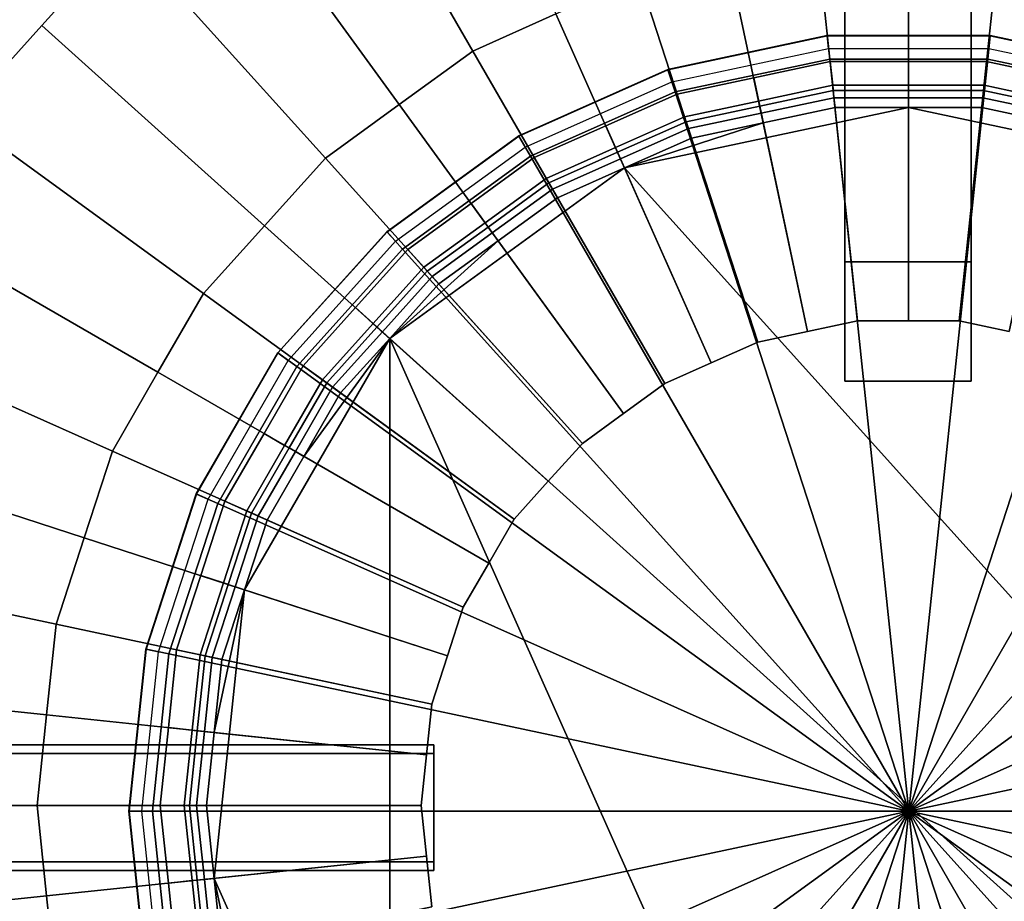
# Model space of a CAD drawing. Extents: x -11.5 to 11.5, y -9.9 to 10.6.
# Tile 30 of 33: x 3.9 to 6.3, y 4.8 to 7.1. Entities that reach past the tile are written whole.
import ezdxf

# ---------------------------------------------------------------- set-up
doc = ezdxf.new("R2010")
doc.units = 0
for name, color, linetype in [('CAST_IRON_-_PLATES_4', 27, 'CONTINUOUS'), ('GALVANIZED_METAL', 252, 'CONTINUOUS'), ('STAINLESS_STEEL', 251, 'CONTINUOUS')]:
    doc.layers.add(name, color=color, linetype=linetype)

msp = doc.modelspace()

# ---------------------------------------------------------------- linework, layer by layer
at = {"layer": 'CAST_IRON_-_PLATES_4'}
for points in [[(6.2574, 6.4506, 1.9907), (6.2574, 9.1073, 1.9362), (5.9393, 9.1073, 1.9362), (5.9393, 6.4506, 1.9907)], [(5.9393, 9.1073, 2.348), (6.2574, 9.1073, 2.348), (6.2574, 6.1508, 2.348), (5.9393, 6.1508, 2.348)], [(5.9393, 9.1073, 1.9362), (5.9393, 9.1073, 2.348), (5.9393, 6.1508, 2.348), (5.9393, 6.4506, 1.9907)], [(6.2574, 9.1073, 2.348), (6.2574, 9.1073, 1.9362), (6.2574, 6.4506, 1.9907), (6.2574, 6.1508, 2.348)], [(5.8984, 6.9877, 1.4175), (5.895, 7.02, 1.4175), (5.4939, 6.9347, 1.4175), (5.5039, 6.9039, 1.4175)], [(5.895, 7.02, 1.4175), (5.8951, 7.0194, 1.4783), (5.494, 6.9341, 1.4783), (5.4939, 6.9347, 1.4175)], [(5.8951, 7.0194, 1.4783), (5.9012, 6.9612, 1.5391), (5.5121, 6.8785, 1.5391), (5.494, 6.9341, 1.4783)], [(6.3018, 6.9877, 1.4175), (6.3051, 7.02, 1.4175), (5.895, 7.02, 1.4175), (5.8984, 6.9877, 1.4175)], [(6.3051, 7.02, 1.4175), (6.3051, 7.0194, 1.4783), (5.8951, 7.0194, 1.4783), (5.895, 7.02, 1.4175)], [(6.3051, 7.0194, 1.4783), (6.299, 6.9612, 1.5391), (5.9012, 6.9612, 1.5391), (5.8951, 7.0194, 1.4783)], [(6.7061, 6.9341, 1.4783), (6.688, 6.8785, 1.5391), (6.299, 6.9612, 1.5391), (6.3051, 7.0194, 1.4783)], [(6.6963, 6.9039, 1.4175), (6.7063, 6.9347, 1.4175), (6.3051, 7.02, 1.4175), (6.3018, 6.9877, 1.4175)], [(6.7063, 6.9347, 1.4175), (6.7061, 6.9341, 1.4783), (6.3051, 7.0194, 1.4783), (6.3051, 7.02, 1.4175)], [(5.9012, 6.9612, 1.5391), (6.1001, 5.0689, 1.5391), (5.5121, 6.8785, 1.5391)], [(6.299, 6.9612, 1.5391), (6.1001, 5.0689, 1.5391), (5.9012, 6.9612, 1.5391)], [(6.688, 6.8785, 1.5391), (6.1001, 5.0689, 1.5391), (6.299, 6.9612, 1.5391)], [(5.5039, 6.9039, 1.4175), (5.4939, 6.9347, 1.4175), (5.1192, 6.7679, 1.4175), (5.1354, 6.7398, 1.4175)], [(5.4939, 6.9347, 1.4175), (5.494, 6.9341, 1.4783), (5.1195, 6.7674, 1.4783), (5.1192, 6.7679, 1.4175)], [(5.494, 6.9341, 1.4783), (5.5121, 6.8785, 1.5391), (5.1488, 6.7167, 1.5391), (5.1195, 6.7674, 1.4783)], [(5.5121, 6.8785, 1.5391), (6.1001, 5.0689, 1.5391), (5.1488, 6.7167, 1.5391)], [(7.0514, 6.7167, 1.5391), (6.1001, 5.0689, 1.5391), (6.688, 6.8785, 1.5391)], [(5.1354, 6.7398, 1.4175), (5.1192, 6.7679, 1.4175), (4.7874, 6.5268, 1.4175), (4.8091, 6.5027, 1.4175)], [(5.1192, 6.7679, 1.4175), (5.1195, 6.7674, 1.4783), (4.7878, 6.5264, 1.4783), (4.7874, 6.5268, 1.4175)], [(5.1195, 6.7674, 1.4783), (5.1488, 6.7167, 1.5391), (4.827, 6.4829, 1.5391), (4.7878, 6.5264, 1.4783)], [(5.1488, 6.7167, 1.5391), (6.1001, 5.0689, 1.5391), (4.827, 6.4829, 1.5391)], [(7.3732, 6.4829, 1.5391), (6.1001, 5.0689, 1.5391), (7.0514, 6.7167, 1.5391)], [(4.8091, 6.5027, 1.4175), (4.7874, 6.5268, 1.4175), (4.513, 6.222, 1.4175), (4.5392, 6.203, 1.4175)], [(4.7874, 6.5268, 1.4175), (4.7878, 6.5264, 1.4783), (4.5134, 6.2217, 1.4783), (4.513, 6.222, 1.4175)], [(4.7878, 6.5264, 1.4783), (4.827, 6.4829, 1.5391), (4.5608, 6.1873, 1.5391), (4.5134, 6.2217, 1.4783)], [(4.827, 6.4829, 1.5391), (6.1001, 5.0689, 1.5391), (4.5608, 6.1873, 1.5391)], [(7.6394, 6.1873, 1.5391), (6.1001, 5.0689, 1.5391), (7.3732, 6.4829, 1.5391)], [(5.9393, 6.4506, 1.9907), (5.9393, 6.1508, 2.348), (6.2574, 6.1508, 2.348), (6.2574, 6.4506, 1.9907)], [(4.5392, 6.203, 1.4175), (4.513, 6.222, 1.4175), (4.3079, 5.8669, 1.4175), (4.3375, 5.8537, 1.4175)], [(4.513, 6.222, 1.4175), (4.5134, 6.2217, 1.4783), (4.3084, 5.8666, 1.4783), (4.3079, 5.8669, 1.4175)], [(4.5134, 6.2217, 1.4783), (4.5608, 6.1873, 1.5391), (4.3619, 5.8428, 1.5391), (4.3084, 5.8666, 1.4783)], [(4.5608, 6.1873, 1.5391), (6.1001, 5.0689, 1.5391), (4.3619, 5.8428, 1.5391)], [(7.8382, 5.8428, 1.5391), (6.1001, 5.0689, 1.5391), (7.6394, 6.1873, 1.5391)], [(4.3375, 5.8537, 1.4175), (4.3079, 5.8669, 1.4175), (4.1812, 5.4768, 1.4175), (4.2129, 5.4701, 1.4175)], [(4.3079, 5.8669, 1.4175), (4.3084, 5.8666, 1.4783), (4.1817, 5.4767, 1.4783), (4.1812, 5.4768, 1.4175)], [(4.3084, 5.8666, 1.4783), (4.3619, 5.8428, 1.5391), (4.239, 5.4645, 1.5391), (4.1817, 5.4767, 1.4783)], [(4.3619, 5.8428, 1.5391), (6.1001, 5.0689, 1.5391), (4.239, 5.4645, 1.5391)], [(7.9612, 5.4645, 1.5391), (6.1001, 5.0689, 1.5391), (7.8382, 5.8428, 1.5391)], [(4.2129, 5.4701, 1.4175), (4.1812, 5.4768, 1.4175), (4.1383, 5.0689, 1.4175), (4.1707, 5.0689, 1.4175)], [(4.1812, 5.4768, 1.4175), (4.1817, 5.4767, 1.4783), (4.1389, 5.0689, 1.4783), (4.1383, 5.0689, 1.4175)], [(4.1817, 5.4767, 1.4783), (4.239, 5.4645, 1.5391), (4.1974, 5.0689, 1.5391), (4.1389, 5.0689, 1.4783)], [(4.239, 5.4645, 1.5391), (6.1001, 5.0689, 1.5391), (4.1974, 5.0689, 1.5391)], [(8.0027, 5.0689, 1.5391), (6.1001, 5.0689, 1.5391), (7.9612, 5.4645, 1.5391)], [(4.9056, 5.2354, 2.0119), (4.9056, 5.214, 2.348), (1.0684, 5.214, 2.348), (1.0068, 5.2354, 1.9362)], [(1.0068, 4.9196, 1.9362), (4.9056, 4.9196, 2.0119), (4.9056, 5.2354, 2.0119), (1.0068, 5.2354, 1.9362)], [(4.9056, 5.2354, 2.0119), (4.9056, 4.9196, 2.0119), (4.9056, 4.9412, 2.348), (4.9056, 5.214, 2.348)], [(1.0684, 4.9412, 2.348), (1.0684, 5.214, 2.348), (4.9056, 5.214, 2.348), (4.9056, 4.9412, 2.348)], [(4.1707, 5.0689, 1.4175), (4.1383, 5.0689, 1.4175), (4.1812, 4.661, 1.4175), (4.2129, 4.6678, 1.4175)], [(4.1383, 5.0689, 1.4175), (4.1389, 5.0689, 1.4783), (4.1817, 4.6612, 1.4783), (4.1812, 4.661, 1.4175)], [(4.1389, 5.0689, 1.4783), (4.1974, 5.0689, 1.5391), (4.239, 4.6733, 1.5391), (4.1817, 4.6612, 1.4783)], [(4.1974, 5.0689, 1.5391), (6.1001, 5.0689, 1.5391), (4.239, 4.6733, 1.5391)], [(4.239, 4.6733, 1.5391), (6.1001, 5.0689, 1.5391), (4.3619, 4.295, 1.5391)], [(4.3619, 4.295, 1.5391), (6.1001, 5.0689, 1.5391), (4.5608, 3.9506, 1.5391)], [(4.5608, 3.9506, 1.5391), (6.1001, 5.0689, 1.5391), (4.827, 3.655, 1.5391)], [(4.827, 3.655, 1.5391), (6.1001, 5.0689, 1.5391), (5.1488, 3.4212, 1.5391)], [(5.1488, 3.4212, 1.5391), (6.1001, 5.0689, 1.5391), (5.5121, 3.2594, 1.5391)], [(5.5121, 3.2594, 1.5391), (6.1001, 5.0689, 1.5391), (5.9012, 3.1767, 1.5391)], [(5.9012, 3.1767, 1.5391), (6.1001, 5.0689, 1.5391), (6.299, 3.1767, 1.5391)], [(7.9612, 4.6733, 1.5391), (6.1001, 5.0689, 1.5391), (8.0027, 5.0689, 1.5391)], [(7.8382, 4.295, 1.5391), (6.1001, 5.0689, 1.5391), (7.9612, 4.6733, 1.5391)], [(7.6394, 3.9506, 1.5391), (6.1001, 5.0689, 1.5391), (7.8382, 4.295, 1.5391)], [(7.3732, 3.655, 1.5391), (6.1001, 5.0689, 1.5391), (7.6394, 3.9506, 1.5391)], [(7.0514, 3.4212, 1.5391), (6.1001, 5.0689, 1.5391), (7.3732, 3.655, 1.5391)], [(6.688, 3.2594, 1.5391), (6.1001, 5.0689, 1.5391), (7.0514, 3.4212, 1.5391)], [(6.299, 3.1767, 1.5391), (6.1001, 5.0689, 1.5391), (6.688, 3.2594, 1.5391)], [(1.0684, 4.9412, 2.348), (4.9056, 4.9412, 2.348), (4.9056, 4.9196, 2.0119), (1.0068, 4.9196, 1.9362)]]:
    msp.add_3dface(points, dxfattribs=at)
at = {"layer": 'GALVANIZED_METAL'}
msp.add_3dface([(-10.8114, 9.0054, -1.7317), (-10.8114, -8.9641, -1.7317), (10.8114, -9.2996, -1.7317), (10.8114, 9.0054, -1.7317)], dxfattribs=at)
at = {"layer": 'STAINLESS_STEEL'}
for points in [[(10.1507, 9.5202, 0.249), (1.0867, -5.7839, 0.249), (0.5118, -5.2257, 0.249), (0.5118, 9.5207, 0.249)], [(10.1507, 9.5202, 0.249), (10.1507, -5.7839, 0.249), (1.0867, -5.7839, 0.249)], [(4.9062, 7.7627, 0.2626), (5.2125, 7.0746, 0.6659), (5.0033, 6.9814, 0.6659), (4.6246, 7.6373, 0.2626)], [(4.6246, 7.6373, 0.2626), (5.0033, 6.9814, 0.6659), (4.8179, 6.8468, 0.6659), (4.3752, 7.4561, 0.2626)], [(4.3752, 7.4561, 0.2626), (4.8179, 6.8468, 0.6659), (4.6326, 6.7121, 0.6659), (4.1259, 7.2749, 0.2626)], [(3.9196, 7.0458, 0.2626), (4.1259, 7.2749, 0.2626), (4.6326, 6.7121, 0.6659), (4.4793, 6.5419, 0.6659)], [(5.8457, 6.2755, 0.6659), (5.6459, 7.2154, 0.6659), (5.87, 7.263, 0.6659), (5.971, 6.3022, 0.6659)], [(5.971, 6.3022, 0.6659), (5.87, 7.263, 0.6659), (6.0991, 7.263, 0.6659), (6.0991, 6.3022, 0.6659)], [(6.0991, 6.3022, 0.6659), (6.0991, 7.263, 0.6659), (6.3282, 7.263, 0.6659), (6.2272, 6.3022, 0.6659)], [(6.2272, 6.3022, 0.6659), (6.3282, 7.263, 0.6659), (6.5522, 7.2154, 0.6659), (6.3525, 6.2755, 0.6659)], [(5.7204, 6.2489, 0.6659), (5.4218, 7.1678, 0.6659), (5.6459, 7.2154, 0.6659), (5.8457, 6.2755, 0.6659)], [(5.6034, 6.1968, 0.6659), (5.2125, 7.0746, 0.6659), (5.4218, 7.1678, 0.6659), (5.7204, 6.2489, 0.6659)], [(5.4864, 6.1447, 0.6659), (5.0033, 6.9814, 0.6659), (5.2125, 7.0746, 0.6659), (5.6034, 6.1968, 0.6659)], [(3.9196, 7.0458, 0.2626), (4.4793, 6.5419, 0.6659), (4.326, 6.3716, 0.6659), (3.7133, 6.8168, 0.2626)], [(5.3827, 6.0694, 0.6659), (4.8179, 6.8468, 0.6659), (5.0033, 6.9814, 0.6659), (5.4864, 6.1447, 0.6659)], [(5.71, 6.9141, 0.8726), (5.9024, 6.955, 0.8726), (5.9087, 6.8951, 1.1771), (5.7224, 6.8555, 1.1771)], [(5.7251, 6.8428, 0.8171), (5.91, 6.8821, 0.8171), (5.9024, 6.955, 0.8726), (5.71, 6.9141, 0.8726)], [(5.9024, 6.955, 0.8726), (6.0991, 6.955, 0.8726), (6.0991, 6.8951, 1.1771), (5.9087, 6.8951, 1.1771)], [(5.91, 6.8821, 0.8171), (6.0991, 6.8821, 0.8171), (6.0991, 6.955, 0.8726), (5.9024, 6.955, 0.8726)], [(6.0991, 6.955, 0.8726), (6.2958, 6.955, 0.8726), (6.2895, 6.8951, 1.1771), (6.0991, 6.8951, 1.1771)], [(6.0991, 6.8821, 0.8171), (6.2881, 6.8821, 0.8171), (6.2958, 6.955, 0.8726), (6.0991, 6.955, 0.8726)], [(6.2881, 6.8821, 0.8171), (6.473, 6.8428, 0.8171), (6.4882, 6.9141, 0.8726), (6.2958, 6.955, 0.8726)], [(6.2958, 6.955, 0.8726), (6.4882, 6.9141, 0.8726), (6.4757, 6.8555, 1.1771), (6.2895, 6.8951, 1.1771)], [(5.5176, 6.8732, 0.8726), (5.71, 6.9141, 0.8726), (5.7224, 6.8555, 1.1771), (5.5362, 6.8159, 1.1771)], [(5.5402, 6.8035, 0.8171), (5.7251, 6.8428, 0.8171), (5.71, 6.9141, 0.8726), (5.5176, 6.8732, 0.8726)], [(5.7224, 6.8555, 1.1771), (5.9087, 6.8951, 1.1771), (5.9119, 6.8639, 1.1771), (5.7289, 6.825, 1.1771)], [(5.9087, 6.8951, 1.1771), (6.0991, 6.8951, 1.1771), (6.0991, 6.8639, 1.1771), (5.9119, 6.8639, 1.1771)], [(6.0991, 6.8951, 1.1771), (6.2895, 6.8951, 1.1771), (6.2862, 6.8639, 1.1771), (6.0991, 6.8639, 1.1771)], [(6.2895, 6.8951, 1.1771), (6.4757, 6.8555, 1.1771), (6.4693, 6.825, 1.1771), (6.2862, 6.8639, 1.1771)], [(5.3379, 6.7932, 0.8726), (5.5176, 6.8732, 0.8726), (5.5362, 6.8159, 1.1771), (5.3622, 6.7385, 1.1771)], [(5.3675, 6.7266, 0.8171), (5.5402, 6.8035, 0.8171), (5.5176, 6.8732, 0.8726), (5.3379, 6.7932, 0.8726)], [(5.7251, 6.8428, 0.8171), (5.8457, 6.2755, 0.7992), (5.971, 6.3022, 0.7992), (5.91, 6.8821, 0.8171)], [(5.7289, 6.825, 1.1771), (5.9119, 6.8639, 1.1771), (5.9119, 6.8639, 1.245), (5.7289, 6.825, 1.245)], [(5.7341, 6.8006, 1.4113), (5.7289, 6.825, 1.245), (5.9119, 6.8639, 1.245), (5.9146, 6.839, 1.4113)], [(5.91, 6.8821, 0.8171), (5.971, 6.3022, 0.7992), (6.0991, 6.3022, 0.7992), (6.0991, 6.8821, 0.8171)], [(5.9119, 6.8639, 1.1771), (6.0991, 6.8639, 1.1771), (6.0991, 6.8639, 1.245), (5.9119, 6.8639, 1.245)], [(5.9146, 6.839, 1.4113), (5.9119, 6.8639, 1.245), (6.0991, 6.8639, 1.245), (6.0991, 6.839, 1.4113)], [(6.0991, 6.8821, 0.8171), (6.0991, 6.3022, 0.7992), (6.2272, 6.3022, 0.7992), (6.2881, 6.8821, 0.8171)], [(6.0991, 6.8639, 1.1771), (6.2862, 6.8639, 1.1771), (6.2862, 6.8639, 1.245), (6.0991, 6.8639, 1.245)], [(6.0991, 6.839, 1.4113), (6.0991, 6.8639, 1.245), (6.2862, 6.8639, 1.245), (6.2836, 6.839, 1.4113)], [(6.2881, 6.8821, 0.8171), (6.2272, 6.3022, 0.7992), (6.3525, 6.2755, 0.7992), (6.473, 6.8428, 0.8171)], [(6.2836, 6.839, 1.4113), (6.2862, 6.8639, 1.245), (6.4693, 6.825, 1.245), (6.4641, 6.8006, 1.4113)], [(6.2862, 6.8639, 1.1771), (6.4693, 6.825, 1.1771), (6.4693, 6.825, 1.245), (6.2862, 6.8639, 1.245)], [(5.2791, 5.9941, 0.6659), (4.6326, 6.7121, 0.6659), (4.8179, 6.8468, 0.6659), (5.3827, 6.0694, 0.6659)], [(7.6194, 4.2056, 1.4113), (5.385, 6.6872, 1.4113), (6.0991, 6.839, 1.4113), (6.8131, 6.6872, 1.4113)], [(6.0991, 6.839, 1.4113), (5.385, 6.6872, 1.4113), (5.7341, 6.8006, 1.4113), (5.9146, 6.839, 1.4113)], [(5.5362, 6.8159, 1.1771), (5.7224, 6.8555, 1.1771), (5.7289, 6.825, 1.1771), (5.5458, 6.7861, 1.1771)], [(5.5402, 6.8035, 0.8171), (5.7204, 6.2489, 0.7992), (5.8457, 6.2755, 0.7992), (5.7251, 6.8428, 0.8171)], [(6.4641, 6.8006, 1.4113), (6.8131, 6.6872, 1.4113), (6.0991, 6.839, 1.4113), (6.2836, 6.839, 1.4113)], [(3.7133, 6.8168, 0.2626), (4.326, 6.3716, 0.6659), (4.2115, 6.1732, 0.6659), (3.5592, 6.5498, 0.2626)], [(5.3622, 6.7385, 1.1771), (5.5362, 6.8159, 1.1771), (5.5458, 6.7861, 1.1771), (5.3749, 6.71, 1.1771)], [(5.5458, 6.7861, 1.1771), (5.7289, 6.825, 1.1771), (5.7289, 6.825, 1.245), (5.5458, 6.7861, 1.245)], [(5.5536, 6.7623, 1.4113), (5.5458, 6.7861, 1.245), (5.7289, 6.825, 1.245), (5.7341, 6.8006, 1.4113)], [(5.1582, 6.7132, 0.8726), (5.3379, 6.7932, 0.8726), (5.3622, 6.7385, 1.1771), (5.1883, 6.661, 1.1771)], [(5.1948, 6.6497, 0.8171), (5.3675, 6.7266, 0.8171), (5.3379, 6.7932, 0.8726), (5.1582, 6.7132, 0.8726)], [(5.3675, 6.7266, 0.8171), (5.6034, 6.1968, 0.7992), (5.7204, 6.2489, 0.7992), (5.5402, 6.8035, 0.8171)], [(5.3749, 6.71, 1.1771), (5.5458, 6.7861, 1.1771), (5.5458, 6.7861, 1.245), (5.3749, 6.71, 1.245)], [(5.385, 6.6872, 1.4113), (5.3749, 6.71, 1.245), (5.5458, 6.7861, 1.245), (5.5536, 6.7623, 1.4113)], [(5.385, 6.6872, 1.4113), (5.5536, 6.7623, 1.4113), (5.7341, 6.8006, 1.4113)], [(5.1883, 6.661, 1.1771), (5.3622, 6.7385, 1.1771), (5.3749, 6.71, 1.1771), (5.2039, 6.6339, 1.1771)], [(5.1934, 5.8989, 0.6659), (4.4793, 6.5419, 0.6659), (4.6326, 6.7121, 0.6659), (5.2791, 5.9941, 0.6659)], [(4.999, 6.5975, 0.8726), (5.1582, 6.7132, 0.8726), (5.1883, 6.661, 1.1771), (5.0342, 6.5491, 1.1771)], [(5.0419, 6.5386, 0.8171), (5.1948, 6.6497, 0.8171), (5.1582, 6.7132, 0.8726), (4.999, 6.5975, 0.8726)], [(5.1948, 6.6497, 0.8171), (5.4864, 6.1447, 0.7992), (5.6034, 6.1968, 0.7992), (5.3675, 6.7266, 0.8171)], [(5.385, 6.6872, 1.4113), (4.7944, 6.2581, 1.4113), (5.0672, 6.5037, 1.4113), (5.2165, 6.6122, 1.4113)], [(7.6194, 4.2056, 1.4113), (7.4037, 3.9087, 1.4113), (4.7944, 6.2581, 1.4113), (5.385, 6.6872, 1.4113)], [(5.2039, 6.6339, 1.1771), (5.3749, 6.71, 1.1771), (5.3749, 6.71, 1.245), (5.2039, 6.6339, 1.245)], [(5.2165, 6.6122, 1.4113), (5.2039, 6.6339, 1.245), (5.3749, 6.71, 1.245), (5.385, 6.6872, 1.4113)], [(5.0342, 6.5491, 1.1771), (5.1883, 6.661, 1.1771), (5.2039, 6.6339, 1.1771), (5.0525, 6.5239, 1.1771)], [(5.0419, 6.5386, 0.8171), (5.3827, 6.0694, 0.7992), (5.4864, 6.1447, 0.7992), (5.1948, 6.6497, 0.8171)], [(5.0525, 6.5239, 1.1771), (5.2039, 6.6339, 1.1771), (5.2039, 6.6339, 1.245), (5.0525, 6.5239, 1.245)], [(5.0672, 6.5037, 1.4113), (5.0525, 6.5239, 1.245), (5.2039, 6.6339, 1.245), (5.2165, 6.6122, 1.4113)], [(4.8399, 6.4819, 0.8726), (4.999, 6.5975, 0.8726), (5.0342, 6.5491, 1.1771), (4.8802, 6.4372, 1.1771)], [(4.8889, 6.4274, 0.8171), (5.0419, 6.5386, 0.8171), (4.999, 6.5975, 0.8726), (4.8399, 6.4819, 0.8726)], [(3.5592, 6.5498, 0.2626), (4.2115, 6.1732, 0.6659), (4.0969, 5.9748, 0.6659), (3.4051, 6.2829, 0.2626)], [(5.1077, 5.8037, 0.6659), (4.326, 6.3716, 0.6659), (4.4793, 6.5419, 0.6659), (5.1934, 5.8989, 0.6659)], [(4.8802, 6.4372, 1.1771), (5.0342, 6.5491, 1.1771), (5.0525, 6.5239, 1.1771), (4.9011, 6.4139, 1.1771)], [(4.8889, 6.4274, 0.8171), (5.2791, 5.9941, 0.7992), (5.3827, 6.0694, 0.7992), (5.0419, 6.5386, 0.8171)], [(4.9011, 6.4139, 1.1771), (5.0525, 6.5239, 1.1771), (5.0525, 6.5239, 1.245), (4.9011, 6.4139, 1.245)], [(4.9179, 6.3953, 1.4113), (4.9011, 6.4139, 1.245), (5.0525, 6.5239, 1.245), (5.0672, 6.5037, 1.4113)], [(4.7944, 6.2581, 1.4113), (4.9179, 6.3953, 1.4113), (5.0672, 6.5037, 1.4113)], [(4.7083, 6.3357, 0.8726), (4.8399, 6.4819, 0.8726), (4.8802, 6.4372, 1.1771), (4.7528, 6.2957, 1.1771)], [(4.7624, 6.287, 0.8171), (4.8889, 6.4274, 0.8171), (4.8399, 6.4819, 0.8726), (4.7083, 6.3357, 0.8726)], [(4.7528, 6.2957, 1.1771), (4.8802, 6.4372, 1.1771), (4.9011, 6.4139, 1.1771), (4.7759, 6.2748, 1.1771)], [(4.7624, 6.287, 0.8171), (5.1934, 5.8989, 0.7992), (5.2791, 5.9941, 0.7992), (4.8889, 6.4274, 0.8171)], [(4.7759, 6.2748, 1.1771), (4.9011, 6.4139, 1.1771), (4.9011, 6.4139, 1.245), (4.7759, 6.2748, 1.245)], [(4.7944, 6.2581, 1.4113), (4.7759, 6.2748, 1.245), (4.9011, 6.4139, 1.245), (4.9179, 6.3953, 1.4113)], [(5.0436, 5.6928, 0.6659), (4.2115, 6.1732, 0.6659), (4.326, 6.3716, 0.6659), (5.1077, 5.8037, 0.6659)], [(4.5766, 6.1896, 0.8726), (4.7083, 6.3357, 0.8726), (4.7528, 6.2957, 1.1771), (4.6253, 6.1542, 1.1771)], [(4.6359, 6.1465, 0.8171), (4.7624, 6.287, 0.8171), (4.7083, 6.3357, 0.8726), (4.5766, 6.1896, 0.8726)], [(4.6253, 6.1542, 1.1771), (4.7528, 6.2957, 1.1771), (4.7759, 6.2748, 1.1771), (4.6507, 6.1357, 1.1771)], [(5.8457, 6.2755, 0.7992), (5.8457, 6.2755, 0.6659), (5.971, 6.3022, 0.6659), (5.971, 6.3022, 0.7992)], [(5.971, 6.3022, 0.7992), (5.971, 6.3022, 0.6659), (6.0991, 6.3022, 0.6659), (6.0991, 6.3022, 0.7992)], [(6.0991, 6.3022, 0.7992), (6.0991, 6.3022, 0.6659), (6.2272, 6.3022, 0.6659), (6.2272, 6.3022, 0.7992)], [(6.2272, 6.3022, 0.7992), (6.2272, 6.3022, 0.6659), (6.3525, 6.2755, 0.6659), (6.3525, 6.2755, 0.7992)], [(3.4051, 6.2829, 0.2626), (4.0969, 5.9748, 0.6659), (4.0261, 5.757, 0.6659), (3.3098, 5.9897, 0.2626)], [(4.6359, 6.1465, 0.8171), (5.1077, 5.8037, 0.7992), (5.1934, 5.8989, 0.7992), (4.7624, 6.287, 0.8171)], [(4.6507, 6.1357, 1.1771), (4.7759, 6.2748, 1.1771), (4.7759, 6.2748, 1.245), (4.6507, 6.1357, 1.245)], [(4.671, 6.121, 1.4113), (4.6507, 6.1357, 1.245), (4.7759, 6.2748, 1.245), (4.7944, 6.2581, 1.4113)], [(5.7204, 6.2489, 0.7992), (5.7204, 6.2489, 0.6659), (5.8457, 6.2755, 0.6659), (5.8457, 6.2755, 0.7992)], [(4.3531, 4.8999, 1.4113), (4.4294, 5.6259, 1.4113), (4.7944, 6.2581, 1.4113), (4.7944, 3.9087, 1.4113)], [(4.5787, 5.9612, 1.4113), (4.7944, 6.2581, 1.4113), (4.4294, 5.6259, 1.4113), (4.4865, 5.8014, 1.4113)], [(4.5787, 5.9612, 1.4113), (4.671, 6.121, 1.4113), (4.7944, 6.2581, 1.4113)], [(6.8131, 3.4796, 1.4113), (6.0991, 3.3279, 1.4113), (4.7944, 6.2581, 1.4113), (7.4037, 3.9087, 1.4113)], [(5.385, 3.4796, 1.4113), (4.7944, 3.9087, 1.4113), (4.7944, 6.2581, 1.4113), (6.0991, 3.3279, 1.4113)], [(5.6034, 6.1968, 0.7992), (5.6034, 6.1968, 0.6659), (5.7204, 6.2489, 0.6659), (5.7204, 6.2489, 0.7992)], [(5.4864, 6.1447, 0.7992), (5.4864, 6.1447, 0.6659), (5.6034, 6.1968, 0.6659), (5.6034, 6.1968, 0.7992)], [(4.9796, 5.5819, 0.6659), (4.0969, 5.9748, 0.6659), (4.2115, 6.1732, 0.6659), (5.0436, 5.6928, 0.6659)], [(4.4783, 6.0192, 0.8726), (4.5766, 6.1896, 0.8726), (4.6253, 6.1542, 1.1771), (4.5301, 5.9893, 1.1771)], [(4.5414, 5.9827, 0.8171), (4.6359, 6.1465, 0.8171), (4.5766, 6.1896, 0.8726), (4.4783, 6.0192, 0.8726)], [(4.5301, 5.9893, 1.1771), (4.6253, 6.1542, 1.1771), (4.6507, 6.1357, 1.1771), (4.5571, 5.9737, 1.1771)], [(4.5414, 5.9827, 0.8171), (5.0436, 5.6928, 0.7992), (5.1077, 5.8037, 0.7992), (4.6359, 6.1465, 0.8171)], [(5.3827, 6.0694, 0.7992), (5.3827, 6.0694, 0.6659), (5.4864, 6.1447, 0.6659), (5.4864, 6.1447, 0.7992)], [(4.5571, 5.9737, 1.1771), (4.6507, 6.1357, 1.1771), (4.6507, 6.1357, 1.245), (4.5571, 5.9737, 1.245)], [(4.5787, 5.9612, 1.4113), (4.5571, 5.9737, 1.245), (4.6507, 6.1357, 1.245), (4.671, 6.121, 1.4113)], [(5.2791, 5.9941, 0.7992), (5.2791, 5.9941, 0.6659), (5.3827, 6.0694, 0.6659), (5.3827, 6.0694, 0.7992)], [(4.3799, 5.8488, 0.8726), (4.4783, 6.0192, 0.8726), (4.5301, 5.9893, 1.1771), (4.4349, 5.8244, 1.1771)], [(4.4469, 5.819, 0.8171), (4.5414, 5.9827, 0.8171), (4.4783, 6.0192, 0.8726), (4.3799, 5.8488, 0.8726)], [(5.1934, 5.8989, 0.7992), (5.1934, 5.8989, 0.6659), (5.2791, 5.9941, 0.6659), (5.2791, 5.9941, 0.7992)], [(3.3098, 5.9897, 0.2626), (4.0261, 5.757, 0.6659), (3.9553, 5.5391, 0.6659), (3.2146, 5.6965, 0.2626)], [(4.94, 5.46, 0.6659), (4.0261, 5.757, 0.6659), (4.0969, 5.9748, 0.6659), (4.9796, 5.5819, 0.6659)], [(4.4349, 5.8244, 1.1771), (4.5301, 5.9893, 1.1771), (4.5571, 5.9737, 1.1771), (4.4636, 5.8116, 1.1771)], [(4.4469, 5.819, 0.8171), (4.9796, 5.5819, 0.7992), (5.0436, 5.6928, 0.7992), (4.5414, 5.9827, 0.8171)], [(4.4636, 5.8116, 1.1771), (4.5571, 5.9737, 1.1771), (4.5571, 5.9737, 1.245), (4.4636, 5.8116, 1.245)], [(4.4865, 5.8014, 1.4113), (4.4636, 5.8116, 1.245), (4.5571, 5.9737, 1.245), (4.5787, 5.9612, 1.4113)], [(5.1077, 5.8037, 0.7992), (5.1077, 5.8037, 0.6659), (5.1934, 5.8989, 0.6659), (5.1934, 5.8989, 0.7992)], [(4.3191, 5.6618, 0.8726), (4.3799, 5.8488, 0.8726), (4.4349, 5.8244, 1.1771), (4.3761, 5.6433, 1.1771)], [(4.3885, 5.6392, 0.8171), (4.4469, 5.819, 0.8171), (4.3799, 5.8488, 0.8726), (4.3191, 5.6618, 0.8726)], [(4.3761, 5.6433, 1.1771), (4.4349, 5.8244, 1.1771), (4.4636, 5.8116, 1.1771), (4.4057, 5.6336, 1.1771)], [(4.3885, 5.6392, 0.8171), (4.94, 5.46, 0.7992), (4.9796, 5.5819, 0.7992), (4.4469, 5.819, 0.8171)], [(4.4057, 5.6336, 1.1771), (4.4636, 5.8116, 1.1771), (4.4636, 5.8116, 1.245), (4.4057, 5.6336, 1.245)], [(4.4294, 5.6259, 1.4113), (4.4057, 5.6336, 1.245), (4.4636, 5.8116, 1.245), (4.4865, 5.8014, 1.4113)], [(5.0436, 5.6928, 0.7992), (5.0436, 5.6928, 0.6659), (5.1077, 5.8037, 0.6659), (5.1077, 5.8037, 0.7992)], [(4.9004, 5.3382, 0.6659), (3.9553, 5.5391, 0.6659), (4.0261, 5.757, 0.6659), (4.94, 5.46, 0.6659)], [(3.2146, 5.6965, 0.2626), (3.9553, 5.5391, 0.6659), (3.9314, 5.3113, 0.6659), (3.1824, 5.39, 0.2626)], [(4.9796, 5.5819, 0.7992), (4.9796, 5.5819, 0.6659), (5.0436, 5.6928, 0.6659), (5.0436, 5.6928, 0.7992)], [(4.2584, 5.4747, 0.8726), (4.3191, 5.6618, 0.8726), (4.3761, 5.6433, 1.1771), (4.3173, 5.4622, 1.1771)], [(4.3301, 5.4594, 0.8171), (4.3885, 5.6392, 0.8171), (4.3191, 5.6618, 0.8726), (4.2584, 5.4747, 0.8726)], [(4.3173, 5.4622, 1.1771), (4.3761, 5.6433, 1.1771), (4.4057, 5.6336, 1.1771), (4.3479, 5.4557, 1.1771)], [(4.3301, 5.4594, 0.8171), (4.9004, 5.3382, 0.7992), (4.94, 5.46, 0.7992), (4.3885, 5.6392, 0.8171)], [(4.3531, 5.2669, 1.4113), (4.4294, 5.6259, 1.4113), (4.3531, 4.8999, 1.4113), (4.3338, 5.0834, 1.4113)], [(4.3479, 5.4557, 1.1771), (4.4057, 5.6336, 1.1771), (4.4057, 5.6336, 1.245), (4.3479, 5.4557, 1.245)], [(4.3724, 5.4504, 1.4113), (4.3479, 5.4557, 1.245), (4.4057, 5.6336, 1.245), (4.4294, 5.6259, 1.4113)], [(4.3531, 5.2669, 1.4113), (4.3724, 5.4504, 1.4113), (4.4294, 5.6259, 1.4113)], [(4.94, 5.46, 0.7992), (4.94, 5.46, 0.6659), (4.9796, 5.5819, 0.6659), (4.9796, 5.5819, 0.7992)], [(4.887, 5.2108, 0.6659), (3.9314, 5.3113, 0.6659), (3.9553, 5.5391, 0.6659), (4.9004, 5.3382, 0.6659)], [(4.2378, 5.2791, 0.8726), (4.2584, 5.4747, 0.8726), (4.3173, 5.4622, 1.1771), (4.2974, 5.2728, 1.1771)], [(4.3103, 5.2714, 0.8171), (4.3301, 5.4594, 0.8171), (4.2584, 5.4747, 0.8726), (4.2378, 5.2791, 0.8726)], [(4.2974, 5.2728, 1.1771), (4.3173, 5.4622, 1.1771), (4.3479, 5.4557, 1.1771), (4.3283, 5.2695, 1.1771)], [(4.3103, 5.2714, 0.8171), (4.887, 5.2108, 0.7992), (4.9004, 5.3382, 0.7992), (4.3301, 5.4594, 0.8171)], [(4.3283, 5.2695, 1.1771), (4.3479, 5.4557, 1.1771), (4.3479, 5.4557, 1.245), (4.3283, 5.2695, 1.245)], [(4.3531, 5.2669, 1.4113), (4.3283, 5.2695, 1.245), (4.3479, 5.4557, 1.245), (4.3724, 5.4504, 1.4113)], [(4.9004, 5.3382, 0.7992), (4.9004, 5.3382, 0.6659), (4.94, 5.46, 0.6659), (4.94, 5.46, 0.7992)], [(3.9314, 5.3113, 0.6659), (3.9075, 5.0834, 0.6659), (3.1501, 5.0834, 0.2626), (3.1824, 5.39, 0.2626)], [(4.887, 5.2108, 0.7992), (4.887, 5.2108, 0.6659), (4.9004, 5.3382, 0.6659), (4.9004, 5.3382, 0.7992)], [(4.8736, 5.0834, 0.6659), (3.9075, 5.0834, 0.6659), (3.9314, 5.3113, 0.6659), (4.887, 5.2108, 0.6659)], [(4.2172, 5.0834, 0.8726), (4.2378, 5.2791, 0.8726), (4.2974, 5.2728, 1.1771), (4.2774, 5.0834, 1.1771)], [(4.2905, 5.0834, 0.8171), (4.3103, 5.2714, 0.8171), (4.2378, 5.2791, 0.8726), (4.2172, 5.0834, 0.8726)], [(4.2774, 5.0834, 1.1771), (4.2974, 5.2728, 1.1771), (4.3283, 5.2695, 1.1771), (4.3088, 5.0834, 1.1771)], [(4.2905, 5.0834, 0.8171), (4.8736, 5.0834, 0.7992), (4.887, 5.2108, 0.7992), (4.3103, 5.2714, 0.8171)], [(4.3088, 5.0834, 1.1771), (4.3283, 5.2695, 1.1771), (4.3283, 5.2695, 1.245), (4.3088, 5.0834, 1.245)], [(4.3338, 5.0834, 1.4113), (4.3088, 5.0834, 1.245), (4.3283, 5.2695, 1.245), (4.3531, 5.2669, 1.4113)], [(4.8736, 5.0834, 0.7992), (4.8736, 5.0834, 0.6659), (4.887, 5.2108, 0.6659), (4.887, 5.2108, 0.7992)], [(3.1501, 5.0834, 0.2626), (3.9075, 5.0834, 0.6659), (3.9314, 4.8556, 0.6659), (3.1824, 4.7769, 0.2626)], [(4.887, 4.956, 0.6659), (3.9314, 4.8556, 0.6659), (3.9075, 5.0834, 0.6659), (4.8736, 5.0834, 0.6659)], [(4.2378, 4.8878, 0.8726), (4.2172, 5.0834, 0.8726), (4.2774, 5.0834, 1.1771), (4.2974, 4.8941, 1.1771)], [(4.3103, 4.8954, 0.8171), (4.2905, 5.0834, 0.8171), (4.2172, 5.0834, 0.8726), (4.2378, 4.8878, 0.8726)], [(4.2974, 4.8941, 1.1771), (4.2774, 5.0834, 1.1771), (4.3088, 5.0834, 1.1771), (4.3283, 4.8973, 1.1771)], [(4.3103, 4.8954, 0.8171), (4.887, 4.956, 0.7992), (4.8736, 5.0834, 0.7992), (4.2905, 5.0834, 0.8171)], [(4.3283, 4.8973, 1.1771), (4.3088, 5.0834, 1.1771), (4.3088, 5.0834, 1.245), (4.3283, 4.8973, 1.245)], [(4.3531, 4.8999, 1.4113), (4.3283, 4.8973, 1.245), (4.3088, 5.0834, 1.245), (4.3338, 5.0834, 1.4113)], [(4.887, 4.956, 0.7992), (4.887, 4.956, 0.6659), (4.8736, 5.0834, 0.6659), (4.8736, 5.0834, 0.7992)], [(4.9004, 4.8286, 0.6659), (3.9553, 4.6278, 0.6659), (3.9314, 4.8556, 0.6659), (4.887, 4.956, 0.6659)], [(4.3301, 4.7074, 0.8171), (4.9004, 4.8286, 0.7992), (4.887, 4.956, 0.7992), (4.3103, 4.8954, 0.8171)], [(4.9004, 4.8286, 0.7992), (4.9004, 4.8286, 0.6659), (4.887, 4.956, 0.6659), (4.887, 4.956, 0.7992)], [(4.3301, 4.7074, 0.8171), (4.3103, 4.8954, 0.8171), (4.2378, 4.8878, 0.8726), (4.2584, 4.6922, 0.8726)], [(4.2584, 4.6922, 0.8726), (4.2378, 4.8878, 0.8726), (4.2974, 4.8941, 1.1771), (4.3173, 4.7047, 1.1771)], [(4.3173, 4.7047, 1.1771), (4.2974, 4.8941, 1.1771), (4.3283, 4.8973, 1.1771), (4.3479, 4.7112, 1.1771)], [(4.3724, 4.7164, 1.4113), (4.3479, 4.7112, 1.245), (4.3283, 4.8973, 1.245), (4.3531, 4.8999, 1.4113)], [(4.3479, 4.7112, 1.1771), (4.3283, 4.8973, 1.1771), (4.3283, 4.8973, 1.245), (4.3479, 4.7112, 1.245)], [(4.4294, 4.5409, 1.4113), (4.3724, 4.7164, 1.4113), (4.3531, 4.8999, 1.4113)], [(4.4294, 4.5409, 1.4113), (4.3531, 4.8999, 1.4113), (4.7944, 3.9087, 1.4113), (4.5787, 4.2056, 1.4113)], [(3.9314, 4.8556, 0.6659), (3.9553, 4.6278, 0.6659), (3.2146, 4.4703, 0.2626), (3.1824, 4.7769, 0.2626)]]:
    msp.add_3dface(points, dxfattribs=at)

doc.saveas('drawing.dxf')
